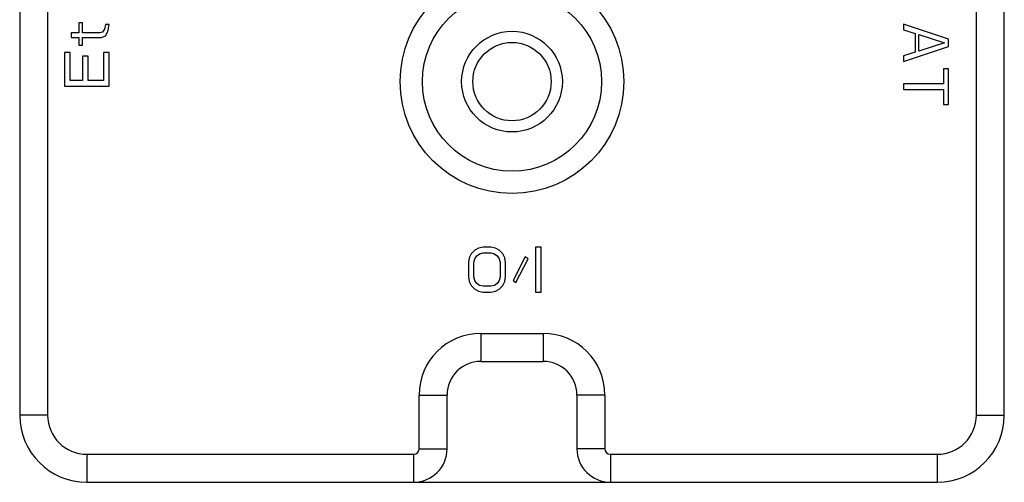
# Model space of a CAD drawing. Header units: millimetres. Extents: x 2798 to 3316, y 1544 to 1917.
# Tile 3 of 23: x 2889 to 2911, y 1591 to 1602. Entities that reach past the tile are written whole.
import ezdxf

# ---------------------------------------------------------------- set-up
doc = ezdxf.new("R2010")
doc.units = ezdxf.units.MM

msp = doc.modelspace()

# ---------------------------------------------------------------- linework, layer by layer
at = {"color": 7, "linetype": 'Continuous'}
for p, q in [((2888.80084, 1616.33866), (2888.80084, 1592.68794)), ((2889.42584, 1616.33866), (2889.42584, 1592.68794)), ((2910.17584, 1592.68794), (2910.17584, 1616.33866)), ((2910.80084, 1592.68794), (2910.80084, 1616.33866)), ((2890.20509, 1601.45461), (2890.11999, 1601.45461)), ((2890.11999, 1601.45461), (2890.11999, 1601.22544)), ((2890.20509, 1601.22544), (2890.20509, 1601.45461)), ((2890.71573, 1601.41294), (2890.69445, 1601.30878)), ((2890.80084, 1601.41294), (2890.71573, 1601.41294)), ((2890.77956, 1601.28794), (2890.80084, 1601.41294)), ((2909.55084, 1601.08794), (2908.55084, 1601.42128)), ((2908.55084, 1601.42128), (2908.55084, 1601.29628)), ((2890.11999, 1601.22544), (2889.94977, 1601.22544)), ((2889.94977, 1601.22544), (2889.94977, 1601.12128)), ((2890.58807, 1601.22544), (2890.20509, 1601.22544)), ((2890.6519, 1601.24628), (2890.58807, 1601.22544)), ((2890.63062, 1601.12128), (2890.71573, 1601.16294)), ((2890.69445, 1601.30878), (2890.6519, 1601.24628)), ((2890.71573, 1601.16294), (2890.75828, 1601.22544)), ((2890.75828, 1601.22544), (2890.77956, 1601.28794)), ((2908.55084, 1601.29628), (2908.80616, 1601.21294)), ((2908.80616, 1601.21294), (2908.80616, 1600.79628)), ((2908.89126, 1601.19211), (2909.46573, 1601.00461)), ((2908.89126, 1600.81711), (2908.89126, 1601.19211)), ((2889.94977, 1601.12128), (2890.11999, 1601.12128)), ((2890.11999, 1601.12128), (2890.11999, 1600.95461)), ((2890.11999, 1600.95461), (2890.20509, 1600.95461)), ((2890.20509, 1601.12128), (2890.63062, 1601.12128)), ((2890.20509, 1600.95461), (2890.20509, 1601.12128)), ((2909.46573, 1601.00461), (2908.89126, 1600.81711)), ((2909.55084, 1600.92128), (2909.55084, 1601.08794)), ((2889.9285, 1600.78794), (2889.80084, 1600.78794)), ((2889.80084, 1600.78794), (2889.80084, 1600.03794)), ((2889.9285, 1600.16294), (2889.9285, 1600.78794)), ((2890.80084, 1600.78794), (2890.67318, 1600.78794)), ((2890.67318, 1600.78794), (2890.67318, 1600.16294)), ((2890.80084, 1600.03794), (2890.80084, 1600.78794)), ((2908.55084, 1600.58794), (2909.55084, 1600.92128)), ((2908.80616, 1600.79628), (2908.55084, 1600.71294)), ((2890.33275, 1600.70461), (2890.20509, 1600.70461)), ((2890.20509, 1600.70461), (2890.20509, 1600.16294)), ((2890.33275, 1600.16294), (2890.33275, 1600.70461)), ((2908.55084, 1600.71294), (2908.55084, 1600.58794)), ((2909.55084, 1600.42128), (2909.44445, 1600.42128)), ((2909.44445, 1600.42128), (2909.44445, 1600.08794)), ((2909.55084, 1599.62961), (2909.55084, 1600.42128)), ((2890.20509, 1600.16294), (2889.9285, 1600.16294)), ((2890.67318, 1600.16294), (2890.33275, 1600.16294)), ((2909.44445, 1600.08794), (2908.55084, 1600.08794)), ((2908.55084, 1600.08794), (2908.55084, 1599.96294)), ((2889.80084, 1600.03794), (2890.80084, 1600.03794)), ((2908.55084, 1599.96294), (2909.44445, 1599.96294)), ((2909.44445, 1599.96294), (2909.44445, 1599.62961)), ((2909.44445, 1599.62961), (2909.55084, 1599.62961)), ((2898.97167, 1596.37411), (2898.88834, 1596.28901)), ((2899.055, 1596.41667), (2898.97167, 1596.37411)), ((2899.15917, 1596.43794), (2899.055, 1596.41667)), ((2899.32584, 1596.43794), (2899.15917, 1596.43794)), ((2899.43, 1596.41667), (2899.32584, 1596.43794)), ((2899.51334, 1596.37411), (2899.43, 1596.41667)), ((2899.59667, 1596.28901), (2899.51334, 1596.37411)), ((2900.45084, 1596.43794), (2900.32584, 1596.43794)), ((2900.32584, 1596.43794), (2900.32584, 1595.43794)), ((2900.45084, 1595.43794), (2900.45084, 1596.43794)), ((2898.84667, 1596.2039), (2898.82584, 1596.09752)), ((2898.88834, 1596.28901), (2898.84667, 1596.2039)), ((2898.95084, 1596.09752), (2898.97167, 1596.18262)), ((2898.97167, 1596.18262), (2899.01334, 1596.24645)), ((2899.01334, 1596.24645), (2899.07584, 1596.28901)), ((2899.07584, 1596.28901), (2899.15917, 1596.31028)), ((2899.15917, 1596.31028), (2899.32584, 1596.31028)), ((2899.32584, 1596.31028), (2899.40917, 1596.28901)), ((2899.40917, 1596.28901), (2899.47167, 1596.24645)), ((2899.47167, 1596.24645), (2899.51334, 1596.18262)), ((2899.51334, 1596.18262), (2899.53417, 1596.09752)), ((2899.63834, 1596.2039), (2899.59667, 1596.28901)), ((2899.65917, 1596.09752), (2899.63834, 1596.2039)), ((2900.09667, 1596.22518), (2899.82584, 1595.69326)), ((2899.88834, 1595.65071), (2900.15917, 1596.18262)), ((2900.15917, 1596.18262), (2900.09667, 1596.22518)), ((2898.82584, 1596.09752), (2898.82584, 1595.77837)), ((2898.95084, 1595.77837), (2898.95084, 1596.09752)), ((2899.53417, 1596.09752), (2899.53417, 1595.77837)), ((2899.65917, 1595.77837), (2899.65917, 1596.09752)), ((2898.82584, 1595.77837), (2898.84667, 1595.67199)), ((2898.84667, 1595.67199), (2898.88834, 1595.58688)), ((2898.97167, 1595.69326), (2898.95084, 1595.77837)), ((2899.01334, 1595.62943), (2898.97167, 1595.69326)), ((2899.51334, 1595.69326), (2899.47167, 1595.62943)), ((2899.53417, 1595.77837), (2899.51334, 1595.69326)), ((2899.59667, 1595.58688), (2899.63834, 1595.67199)), ((2899.63834, 1595.67199), (2899.65917, 1595.77837)), ((2899.82584, 1595.69326), (2899.88834, 1595.65071)), ((2898.88834, 1595.58688), (2898.97167, 1595.50177)), ((2898.97167, 1595.50177), (2899.055, 1595.45922)), ((2899.07584, 1595.58688), (2899.01334, 1595.62943)), ((2899.055, 1595.45922), (2899.15917, 1595.43794)), ((2899.15917, 1595.5656), (2899.07584, 1595.58688)), ((2899.32584, 1595.5656), (2899.15917, 1595.5656)), ((2899.40917, 1595.58688), (2899.32584, 1595.5656)), ((2899.32584, 1595.43794), (2899.43, 1595.45922)), ((2899.47167, 1595.62943), (2899.40917, 1595.58688)), ((2899.43, 1595.45922), (2899.51334, 1595.50177)), ((2899.51334, 1595.50177), (2899.59667, 1595.58688)), ((2899.15917, 1595.43794), (2899.32584, 1595.43794)), ((2900.32584, 1595.43794), (2900.45084, 1595.43794)), ((2899.10084, 1594.51294), (2900.50084, 1594.51294)), ((2899.10084, 1594.51294), (2899.10084, 1593.88794)), ((2900.50084, 1594.51294), (2900.50084, 1593.88794)), ((2899.10084, 1593.88794), (2900.50084, 1593.88794)), ((2897.72584, 1593.13794), (2898.35084, 1593.13794)), ((2897.72584, 1591.93794), (2897.72584, 1593.13794)), ((2898.35084, 1591.93794), (2898.35084, 1593.13794)), ((2901.87584, 1593.13794), (2901.25084, 1593.13794)), ((2901.25084, 1593.13794), (2901.25084, 1591.93794)), ((2901.87584, 1593.13794), (2901.87584, 1591.93794)), ((2889.42584, 1592.68794), (2888.80084, 1592.68794)), ((2910.17584, 1592.68794), (2910.80084, 1592.68794)), ((2897.72584, 1591.93794), (2898.35084, 1591.93794)), ((2901.87584, 1591.93794), (2901.25084, 1591.93794)), ((2890.30084, 1591.81294), (2897.60084, 1591.81294)), ((2890.30084, 1591.81294), (2890.30084, 1591.18794)), ((2897.60084, 1591.81294), (2897.60084, 1591.18794)), ((2902.00084, 1591.81294), (2909.30084, 1591.81294)), ((2902.00084, 1591.81294), (2902.00084, 1591.18794)), ((2909.30084, 1591.81294), (2909.30084, 1591.18794)), ((2890.30084, 1591.18794), (2909.30084, 1591.18794))]:
    msp.add_line(p, q, dxfattribs=at)
for radius in [2.5, 2, 1.125, 0.875]:
    msp.add_circle((2899.80084, 1600.13794), radius, dxfattribs=at)
for centre, radius, start, end in [((2899.10084, 1593.13794), 1.375, 90, 180), ((2900.50084, 1593.13794), 1.375, 0, 90), ((2899.10084, 1593.13794), 0.75, 90, 180), ((2900.50084, 1593.13794), 0.75, 0, 90), ((2890.30084, 1592.68794), 1.5, 180, 270), ((2890.30084, 1592.68794), 0.875, 180, 270), ((2909.30084, 1592.68794), 1.5, 270, 0), ((2909.30084, 1592.68794), 0.875, 270, 0), ((2897.60084, 1591.93794), 0.75, 270, 0), ((2897.60084, 1591.93794), 0.125, 270, 0), ((2902.00084, 1591.93794), 0.75, 180, 270), ((2902.00084, 1591.93794), 0.125, 180, 270)]:
    msp.add_arc(centre, radius, start, end, dxfattribs=at)

doc.saveas('drawing.dxf')
